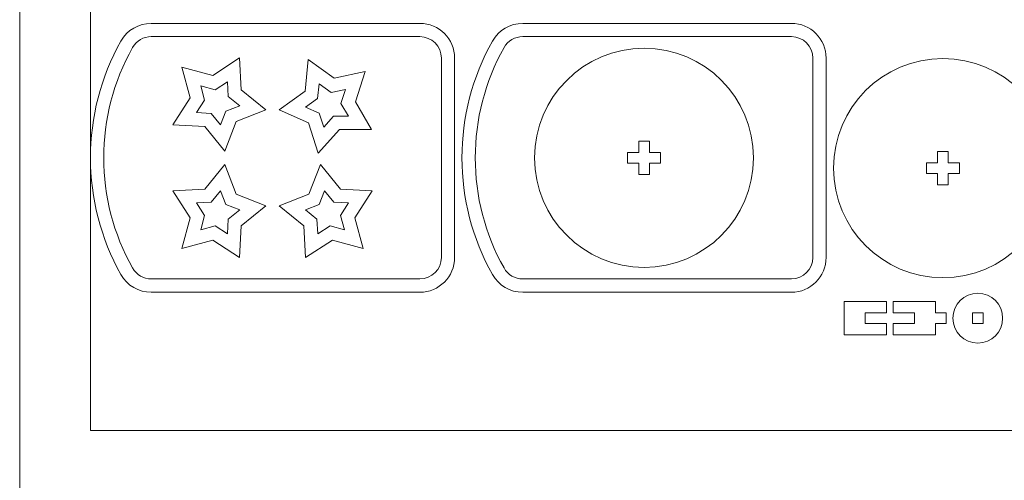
# Model space of a CAD drawing. Header units: millimetres. Extents: x -762 to 758, y -361 to 1446.
# Tile 13 of 150: x -762 to -483, y 332 to 462. Entities that reach past the tile are written whole.
import ezdxf

# ---------------------------------------------------------------- set-up
doc = ezdxf.new("R2010")
doc.units = ezdxf.units.MM
doc.header["$MEASUREMENT"] = 0
doc.layers.add('Layer 1', color=7, linetype='Continuous')

msp = doc.modelspace()

# ---------------------------------------------------------------- linework, layer by layer
at = {"layer": 'Layer 1', "color": 250, "lineweight": 9}
for points, knots in [([(-761.5629, 1446.3852), (-761.5629, 1446.3852), (758.4371, 1446.3852), (758.4371, 1446.3852), (758.4371, 1446.3852), (758.4371, 1446.3852), (758.4371, 36.3852), (758.4371, 36.3852), (758.4371, 36.3852), (758.4371, 36.3852), (-761.5629, 36.3852), (-761.5629, 36.3852), (-761.5629, 36.3852), (-761.5629, 36.3852), (-761.5629, 1446.3852), (-761.5629, 1446.3852)], [0, 0, 0, 0, 0.2, 0.2, 0.2, 0.2, 0.4, 0.4, 0.4, 0.4, 0.6, 0.6, 0.6, 0.6, 1, 1, 1, 1]), ([(-648.4715, 385.385), (-643.0437, 385.385), (-638.6277, 389.801), (-638.6277, 395.2288), (-638.6277, 395.2288), (-638.6277, 395.2288), (-638.6277, 451.4788), (-638.6277, 451.4788), (-638.6277, 451.4788), (-638.6277, 456.9066), (-643.0437, 461.3226), (-648.4715, 461.3226), (-648.4715, 461.3226), (-648.4715, 461.3226), (-724.3576, 461.3226), (-724.3576, 461.3226), (-724.3576, 461.3226), (-727.9582, 461.3226), (-731.1706, 459.447), (-732.9374, 456.3092), (-732.9374, 456.3092), (-744.4381, 435.8833), (-744.4379, 410.8243), (-732.9371, 390.3985), (-732.9371, 390.3985), (-731.1704, 387.2607), (-727.9582, 385.385), (-724.3576, 385.385), (-724.3576, 385.385), (-724.3576, 385.385), (-648.4715, 385.385), (-648.4715, 385.385)], [0, 0, 0, 0, 0.11111111, 0.11111111, 0.11111111, 0.11111111, 0.22222222, 0.22222222, 0.22222222, 0.22222222, 0.33333333, 0.33333333, 0.33333333, 0.33333333, 0.44444444, 0.44444444, 0.44444444, 0.44444444, 0.55555556, 0.55555556, 0.55555556, 0.55555556, 0.66666667, 0.66666667, 0.66666667, 0.66666667, 0.77777778, 0.77777778, 0.77777778, 0.77777778, 1, 1, 1, 1]), ([(-543.4738, 385.385), (-538.0461, 385.385), (-533.6301, 389.801), (-533.6301, 395.2287), (-533.6301, 395.2287), (-533.6301, 395.2287), (-533.6301, 451.4787), (-533.6301, 451.4787), (-533.6301, 451.4787), (-533.6301, 456.9065), (-538.0461, 461.3225), (-543.4738, 461.3225), (-543.4738, 461.3225), (-543.4738, 461.3225), (-619.36, 461.3225), (-619.36, 461.3225), (-619.36, 461.3225), (-622.9606, 461.3225), (-626.173, 459.4469), (-627.9397, 456.3091), (-627.9397, 456.3091), (-639.4404, 435.8832), (-639.4402, 410.8242), (-627.9395, 390.3984), (-627.9395, 390.3984), (-626.1727, 387.2606), (-622.9606, 385.385), (-619.36, 385.385), (-619.36, 385.385), (-619.36, 385.385), (-543.4738, 385.385), (-543.4738, 385.385)], [0, 0, 0, 0, 0.11111111, 0.11111111, 0.11111111, 0.11111111, 0.22222222, 0.22222222, 0.22222222, 0.22222222, 0.33333333, 0.33333333, 0.33333333, 0.33333333, 0.44444444, 0.44444444, 0.44444444, 0.44444444, 0.55555556, 0.55555556, 0.55555556, 0.55555556, 0.66666667, 0.66666667, 0.66666667, 0.66666667, 0.77777778, 0.77777778, 0.77777778, 0.77777778, 1, 1, 1, 1]), ([(-648.4715, 389.135), (-648.4715, 389.135), (-724.3576, 389.135), (-724.3576, 389.135), (-724.3576, 389.135), (-726.6042, 389.135), (-728.5671, 390.2805), (-729.6694, 392.2384), (-729.6694, 392.2384), (-740.5272, 411.5223), (-740.5274, 435.1854), (-729.6697, 454.4694), (-729.6697, 454.4694), (-728.5673, 456.4273), (-726.6043, 457.5726), (-724.3576, 457.5726), (-724.3576, 457.5726), (-724.3576, 457.5726), (-648.4715, 457.5726), (-648.4715, 457.5726), (-648.4715, 457.5726), (-645.1135, 457.5726), (-642.3777, 454.8368), (-642.3777, 451.4788), (-642.3777, 451.4788), (-642.3777, 451.4788), (-642.3777, 395.2288), (-642.3777, 395.2288), (-642.3777, 395.2288), (-642.3777, 391.8709), (-645.1135, 389.135), (-648.4715, 389.135)], [0, 0, 0, 0, 0.11111111, 0.11111111, 0.11111111, 0.11111111, 0.22222222, 0.22222222, 0.22222222, 0.22222222, 0.33333333, 0.33333333, 0.33333333, 0.33333333, 0.44444444, 0.44444444, 0.44444444, 0.44444444, 0.55555556, 0.55555556, 0.55555556, 0.55555556, 0.66666667, 0.66666667, 0.66666667, 0.66666667, 0.77777778, 0.77777778, 0.77777778, 0.77777778, 1, 1, 1, 1]), ([(-543.4738, 389.135), (-543.4738, 389.135), (-619.36, 389.135), (-619.36, 389.135), (-619.36, 389.135), (-621.6065, 389.135), (-623.5695, 390.2804), (-624.6718, 392.2383), (-624.6718, 392.2383), (-635.5295, 411.5222), (-635.5297, 435.1853), (-624.6721, 454.4693), (-624.6721, 454.4693), (-623.5697, 456.4272), (-621.6066, 457.5725), (-619.36, 457.5725), (-619.36, 457.5725), (-619.36, 457.5725), (-543.4738, 457.5725), (-543.4738, 457.5725), (-543.4738, 457.5725), (-540.1159, 457.5725), (-537.3801, 454.8367), (-537.3801, 451.4787), (-537.3801, 451.4787), (-537.3801, 451.4787), (-537.3801, 395.2287), (-537.3801, 395.2287), (-537.3801, 395.2287), (-537.3801, 391.8708), (-540.1159, 389.135), (-543.4738, 389.135)], [0, 0, 0, 0, 0.11111111, 0.11111111, 0.11111111, 0.11111111, 0.22222222, 0.22222222, 0.22222222, 0.22222222, 0.33333333, 0.33333333, 0.33333333, 0.33333333, 0.44444444, 0.44444444, 0.44444444, 0.44444444, 0.55555556, 0.55555556, 0.55555556, 0.55555556, 0.66666667, 0.66666667, 0.66666667, 0.66666667, 0.77777778, 0.77777778, 0.77777778, 0.77777778, 1, 1, 1, 1]), ([(-616.0352, 423.3537), (-616.0352, 406.2703), (-602.1811, 392.4162), (-585.0976, 392.4162), (-585.0976, 392.4162), (-568.0142, 392.4162), (-554.1601, 406.2703), (-554.1601, 423.3537), (-554.1601, 423.3537), (-554.1601, 440.4371), (-568.0142, 454.2912), (-585.0976, 454.2912), (-585.0976, 454.2912), (-602.1811, 454.2912), (-616.0352, 440.4371), (-616.0352, 423.3537)], [0, 0, 0, 0, 0.2, 0.2, 0.2, 0.2, 0.4, 0.4, 0.4, 0.4, 0.6, 0.6, 0.6, 0.6, 1, 1, 1, 1]), ([(-715.7095, 448.968), (-715.7095, 448.968), (-713.3707, 440.2618), (-713.3707, 440.2618), (-713.3707, 440.2618), (-713.3707, 440.2618), (-718.2854, 432.7045), (-718.2854, 432.7045), (-718.2854, 432.7045), (-718.2854, 432.7045), (-709.2824, 432.2384), (-709.2824, 432.2384), (-709.2824, 432.2384), (-709.2824, 432.2384), (-703.6137, 425.2289), (-703.6137, 425.2289), (-703.6137, 425.2289), (-703.6137, 425.2289), (-700.3886, 433.6471), (-700.3886, 433.6471), (-700.3886, 433.6471), (-700.3886, 433.6471), (-691.9704, 436.8723), (-691.9704, 436.8723), (-691.9704, 436.8723), (-691.9704, 436.8723), (-698.9799, 442.5412), (-698.9799, 442.5412), (-698.9799, 442.5412), (-698.9799, 442.5412), (-699.4459, 451.5439), (-699.4459, 451.5439), (-699.4459, 451.5439), (-699.4459, 451.5439), (-707.0033, 446.6292), (-707.0033, 446.6292), (-707.0033, 446.6292), (-707.0033, 446.6292), (-715.7095, 448.968), (-715.7095, 448.968)], [0, 0, 0, 0, 0.09090909, 0.09090909, 0.09090909, 0.09090909, 0.18181818, 0.18181818, 0.18181818, 0.18181818, 0.27272727, 0.27272727, 0.27272727, 0.27272727, 0.36363636, 0.36363636, 0.36363636, 0.36363636, 0.45454545, 0.45454545, 0.45454545, 0.45454545, 0.54545455, 0.54545455, 0.54545455, 0.54545455, 0.63636364, 0.63636364, 0.63636364, 0.63636364, 0.72727273, 0.72727273, 0.72727273, 0.72727273, 0.81818182, 0.81818182, 0.81818182, 0.81818182, 1, 1, 1, 1]), ([(-662.1595, 431.3329), (-662.1595, 431.3329), (-666.672, 439.1371), (-666.672, 439.1371), (-666.672, 439.1371), (-666.672, 439.1371), (-663.8807, 447.709), (-663.8807, 447.709), (-663.8807, 447.709), (-663.8807, 447.709), (-672.6973, 445.8291), (-672.6973, 445.8291), (-672.6973, 445.8291), (-672.6973, 445.8291), (-679.9872, 451.1325), (-679.9872, 451.1325), (-679.9872, 451.1325), (-679.9872, 451.1325), (-680.9237, 442.1664), (-680.9237, 442.1664), (-680.9237, 442.1664), (-680.9237, 442.1664), (-688.2204, 436.8723), (-688.2204, 436.8723), (-688.2204, 436.8723), (-688.2204, 436.8723), (-679.9825, 433.211), (-679.9825, 433.211), (-679.9825, 433.211), (-679.9825, 433.211), (-677.2022, 424.6355), (-677.2022, 424.6355), (-677.2022, 424.6355), (-677.2022, 424.6355), (-671.1744, 431.3387), (-671.1744, 431.3387), (-671.1744, 431.3387), (-671.1744, 431.3387), (-662.1595, 431.3329), (-662.1595, 431.3329)], [0, 0, 0, 0, 0.09090909, 0.09090909, 0.09090909, 0.09090909, 0.18181818, 0.18181818, 0.18181818, 0.18181818, 0.27272727, 0.27272727, 0.27272727, 0.27272727, 0.36363636, 0.36363636, 0.36363636, 0.36363636, 0.45454545, 0.45454545, 0.45454545, 0.45454545, 0.54545455, 0.54545455, 0.54545455, 0.54545455, 0.63636364, 0.63636364, 0.63636364, 0.63636364, 0.72727273, 0.72727273, 0.72727273, 0.72727273, 0.81818182, 0.81818182, 0.81818182, 0.81818182, 1, 1, 1, 1]), ([(-531.5676, 420.4476), (-531.5676, 403.3642), (-517.7135, 389.51), (-500.6301, 389.51), (-500.6301, 389.51), (-483.5466, 389.51), (-469.6925, 403.3642), (-469.6925, 420.4476), (-469.6925, 420.4476), (-469.6925, 437.531), (-483.5466, 451.3851), (-500.6301, 451.3851), (-500.6301, 451.3851), (-517.7135, 451.3851), (-531.5676, 437.531), (-531.5676, 420.4476)], [0, 0, 0, 0, 0.2, 0.2, 0.2, 0.2, 0.4, 0.4, 0.4, 0.4, 0.6, 0.6, 0.6, 0.6, 1, 1, 1, 1]), ([(-706.361, 442.5737), (-706.361, 442.5737), (-702.8547, 444.8539), (-702.8547, 444.8539), (-702.8547, 444.8539), (-702.8547, 444.8539), (-702.6384, 440.6771), (-702.6384, 440.6771), (-702.6384, 440.6771), (-702.6384, 440.6771), (-699.3863, 438.0469), (-699.3863, 438.0469), (-699.3863, 438.0469), (-699.3863, 438.0469), (-703.292, 436.5505), (-703.292, 436.5505), (-703.292, 436.5505), (-703.292, 436.5505), (-704.7884, 432.6448), (-704.7884, 432.6448), (-704.7884, 432.6448), (-704.7884, 432.6448), (-707.4184, 435.8969), (-707.4184, 435.8969), (-707.4184, 435.8969), (-707.4184, 435.8969), (-711.5953, 436.1132), (-711.5953, 436.1132), (-711.5953, 436.1132), (-711.5953, 436.1132), (-709.3152, 439.6196), (-709.3152, 439.6196), (-709.3152, 439.6196), (-709.3152, 439.6196), (-710.4003, 443.6589), (-710.4003, 443.6589), (-710.4003, 443.6589), (-710.4003, 443.6589), (-706.361, 442.5737), (-706.361, 442.5737)], [0, 0, 0, 0, 0.09090909, 0.09090909, 0.09090909, 0.09090909, 0.18181818, 0.18181818, 0.18181818, 0.18181818, 0.27272727, 0.27272727, 0.27272727, 0.27272727, 0.36363636, 0.36363636, 0.36363636, 0.36363636, 0.45454545, 0.45454545, 0.45454545, 0.45454545, 0.54545455, 0.54545455, 0.54545455, 0.54545455, 0.63636364, 0.63636364, 0.63636364, 0.63636364, 0.72727273, 0.72727273, 0.72727273, 0.72727273, 0.81818182, 0.81818182, 0.81818182, 0.81818182, 1, 1, 1, 1]), ([(-672.8444, 435.0897), (-672.8444, 435.0897), (-675.6412, 431.9798), (-675.6412, 431.9798), (-675.6412, 431.9798), (-675.6412, 431.9798), (-676.9312, 435.9584), (-676.9312, 435.9584), (-676.9312, 435.9584), (-676.9312, 435.9584), (-680.7531, 437.6571), (-680.7531, 437.6571), (-680.7531, 437.6571), (-680.7531, 437.6571), (-677.3678, 440.1133), (-677.3678, 440.1133), (-677.3678, 440.1133), (-677.3678, 440.1133), (-676.9333, 444.2733), (-676.9333, 444.2733), (-676.9333, 444.2733), (-676.9333, 444.2733), (-673.551, 441.8127), (-673.551, 441.8127), (-673.551, 441.8127), (-673.551, 441.8127), (-669.4605, 442.6849), (-669.4605, 442.6849), (-669.4605, 442.6849), (-669.4605, 442.6849), (-670.7555, 438.7079), (-670.7555, 438.7079), (-670.7555, 438.7079), (-670.7555, 438.7079), (-668.6619, 435.087), (-668.6619, 435.087), (-668.6619, 435.087), (-668.6619, 435.087), (-672.8444, 435.0897), (-672.8444, 435.0897)], [0, 0, 0, 0, 0.09090909, 0.09090909, 0.09090909, 0.09090909, 0.18181818, 0.18181818, 0.18181818, 0.18181818, 0.27272727, 0.27272727, 0.27272727, 0.27272727, 0.36363636, 0.36363636, 0.36363636, 0.36363636, 0.45454545, 0.45454545, 0.45454545, 0.45454545, 0.54545455, 0.54545455, 0.54545455, 0.54545455, 0.63636364, 0.63636364, 0.63636364, 0.63636364, 0.72727273, 0.72727273, 0.72727273, 0.72727273, 0.81818182, 0.81818182, 0.81818182, 0.81818182, 1, 1, 1, 1]), ([(-586.5976, 424.8537), (-586.5976, 424.8537), (-586.5976, 428.0412), (-586.5976, 428.0412), (-586.5976, 428.0412), (-586.5976, 428.0412), (-583.5976, 428.0412), (-583.5976, 428.0412), (-583.5976, 428.0412), (-583.5976, 428.0412), (-583.5976, 424.8537), (-583.5976, 424.8537), (-583.5976, 424.8537), (-583.5976, 424.8537), (-580.4101, 424.8537), (-580.4101, 424.8537), (-580.4101, 424.8537), (-580.4101, 424.8537), (-580.4101, 421.8537), (-580.4101, 421.8537), (-580.4101, 421.8537), (-580.4101, 421.8537), (-583.5976, 421.8537), (-583.5976, 421.8537), (-583.5976, 421.8537), (-583.5976, 421.8537), (-583.5976, 418.6662), (-583.5976, 418.6662), (-583.5976, 418.6662), (-583.5976, 418.6662), (-586.5976, 418.6662), (-586.5976, 418.6662), (-586.5976, 418.6662), (-586.5976, 418.6662), (-586.5976, 421.8537), (-586.5976, 421.8537), (-586.5976, 421.8537), (-586.5976, 421.8537), (-589.7851, 421.8537), (-589.7851, 421.8537), (-589.7851, 421.8537), (-589.7851, 421.8537), (-589.7851, 424.8537), (-589.7851, 424.8537), (-589.7851, 424.8537), (-589.7851, 424.8537), (-586.5976, 424.8537), (-586.5976, 424.8537)], [0, 0, 0, 0, 0.07692308, 0.07692308, 0.07692308, 0.07692308, 0.15384615, 0.15384615, 0.15384615, 0.15384615, 0.23076923, 0.23076923, 0.23076923, 0.23076923, 0.30769231, 0.30769231, 0.30769231, 0.30769231, 0.38461538, 0.38461538, 0.38461538, 0.38461538, 0.46153846, 0.46153846, 0.46153846, 0.46153846, 0.53846154, 0.53846154, 0.53846154, 0.53846154, 0.61538462, 0.61538462, 0.61538462, 0.61538462, 0.69230769, 0.69230769, 0.69230769, 0.69230769, 0.76923077, 0.76923077, 0.76923077, 0.76923077, 0.84615385, 0.84615385, 0.84615385, 0.84615385, 1, 1, 1, 1]), ([(-502.1301, 421.9476), (-502.1301, 421.9476), (-502.1301, 425.1351), (-502.1301, 425.1351), (-502.1301, 425.1351), (-502.1301, 425.1351), (-499.1301, 425.1351), (-499.1301, 425.1351), (-499.1301, 425.1351), (-499.1301, 425.1351), (-499.1301, 421.9476), (-499.1301, 421.9476), (-499.1301, 421.9476), (-499.1301, 421.9476), (-495.9426, 421.9476), (-495.9426, 421.9476), (-495.9426, 421.9476), (-495.9426, 421.9476), (-495.9426, 418.9476), (-495.9426, 418.9476), (-495.9426, 418.9476), (-495.9426, 418.9476), (-499.1301, 418.9476), (-499.1301, 418.9476), (-499.1301, 418.9476), (-499.1301, 418.9476), (-499.1301, 415.7601), (-499.1301, 415.7601), (-499.1301, 415.7601), (-499.1301, 415.7601), (-502.1301, 415.7601), (-502.1301, 415.7601), (-502.1301, 415.7601), (-502.1301, 415.7601), (-502.1301, 418.9476), (-502.1301, 418.9476), (-502.1301, 418.9476), (-502.1301, 418.9476), (-505.3176, 418.9476), (-505.3176, 418.9476), (-505.3176, 418.9476), (-505.3176, 418.9476), (-505.3176, 421.9476), (-505.3176, 421.9476), (-505.3176, 421.9476), (-505.3176, 421.9476), (-502.1301, 421.9476), (-502.1301, 421.9476)], [0, 0, 0, 0, 0.07692308, 0.07692308, 0.07692308, 0.07692308, 0.15384615, 0.15384615, 0.15384615, 0.15384615, 0.23076923, 0.23076923, 0.23076923, 0.23076923, 0.30769231, 0.30769231, 0.30769231, 0.30769231, 0.38461538, 0.38461538, 0.38461538, 0.38461538, 0.46153846, 0.46153846, 0.46153846, 0.46153846, 0.53846154, 0.53846154, 0.53846154, 0.53846154, 0.61538462, 0.61538462, 0.61538462, 0.61538462, 0.69230769, 0.69230769, 0.69230769, 0.69230769, 0.76923077, 0.76923077, 0.76923077, 0.76923077, 0.84615385, 0.84615385, 0.84615385, 0.84615385, 1, 1, 1, 1]), ([(-715.7095, 397.7398), (-715.7095, 397.7398), (-707.0033, 400.0786), (-707.0033, 400.0786), (-707.0033, 400.0786), (-707.0033, 400.0786), (-699.4459, 395.1639), (-699.4459, 395.1639), (-699.4459, 395.1639), (-699.4459, 395.1639), (-698.9799, 404.1668), (-698.9799, 404.1668), (-698.9799, 404.1668), (-698.9799, 404.1668), (-691.9704, 409.8355), (-691.9704, 409.8355), (-691.9704, 409.8355), (-691.9704, 409.8355), (-700.3886, 413.0607), (-700.3886, 413.0607), (-700.3886, 413.0607), (-700.3886, 413.0607), (-703.6137, 421.4789), (-703.6137, 421.4789), (-703.6137, 421.4789), (-703.6137, 421.4789), (-709.2826, 414.4694), (-709.2826, 414.4694), (-709.2826, 414.4694), (-709.2826, 414.4694), (-718.2854, 414.0034), (-718.2854, 414.0034), (-718.2854, 414.0034), (-718.2854, 414.0034), (-713.3707, 406.446), (-713.3707, 406.446), (-713.3707, 406.446), (-713.3707, 406.446), (-715.7095, 397.7398), (-715.7095, 397.7398)], [0, 0, 0, 0, 0.09090909, 0.09090909, 0.09090909, 0.09090909, 0.18181818, 0.18181818, 0.18181818, 0.18181818, 0.27272727, 0.27272727, 0.27272727, 0.27272727, 0.36363636, 0.36363636, 0.36363636, 0.36363636, 0.45454545, 0.45454545, 0.45454545, 0.45454545, 0.54545455, 0.54545455, 0.54545455, 0.54545455, 0.63636364, 0.63636364, 0.63636364, 0.63636364, 0.72727273, 0.72727273, 0.72727273, 0.72727273, 0.81818182, 0.81818182, 0.81818182, 0.81818182, 1, 1, 1, 1]), ([(-664.4813, 397.7397), (-664.4813, 397.7397), (-666.8201, 406.446), (-666.8201, 406.446), (-666.8201, 406.446), (-666.8201, 406.446), (-661.9054, 414.0033), (-661.9054, 414.0033), (-661.9054, 414.0033), (-661.9054, 414.0033), (-670.9081, 414.4693), (-670.9081, 414.4693), (-670.9081, 414.4693), (-670.9081, 414.4693), (-676.577, 421.4788), (-676.577, 421.4788), (-676.577, 421.4788), (-676.577, 421.4788), (-679.8022, 413.0606), (-679.8022, 413.0606), (-679.8022, 413.0606), (-679.8022, 413.0606), (-688.2204, 409.8354), (-688.2204, 409.8354), (-688.2204, 409.8354), (-688.2204, 409.8354), (-681.2109, 404.1667), (-681.2109, 404.1667), (-681.2109, 404.1667), (-681.2109, 404.1667), (-680.7448, 395.1638), (-680.7448, 395.1638), (-680.7448, 395.1638), (-680.7448, 395.1638), (-673.1875, 400.0786), (-673.1875, 400.0786), (-673.1875, 400.0786), (-673.1875, 400.0786), (-664.4813, 397.7397), (-664.4813, 397.7397)], [0, 0, 0, 0, 0.09090909, 0.09090909, 0.09090909, 0.09090909, 0.18181818, 0.18181818, 0.18181818, 0.18181818, 0.27272727, 0.27272727, 0.27272727, 0.27272727, 0.36363636, 0.36363636, 0.36363636, 0.36363636, 0.45454545, 0.45454545, 0.45454545, 0.45454545, 0.54545455, 0.54545455, 0.54545455, 0.54545455, 0.63636364, 0.63636364, 0.63636364, 0.63636364, 0.72727273, 0.72727273, 0.72727273, 0.72727273, 0.81818182, 0.81818182, 0.81818182, 0.81818182, 1, 1, 1, 1]), ([(-709.3152, 407.0883), (-709.3152, 407.0883), (-711.5953, 410.5946), (-711.5953, 410.5946), (-711.5953, 410.5946), (-711.5953, 410.5946), (-707.4185, 410.8109), (-707.4185, 410.8109), (-707.4185, 410.8109), (-707.4185, 410.8109), (-704.7883, 414.063), (-704.7883, 414.063), (-704.7883, 414.063), (-704.7883, 414.063), (-703.292, 410.1573), (-703.292, 410.1573), (-703.292, 410.1573), (-703.292, 410.1573), (-699.3863, 408.6608), (-699.3863, 408.6608), (-699.3863, 408.6608), (-699.3863, 408.6608), (-702.6384, 406.0309), (-702.6384, 406.0309), (-702.6384, 406.0309), (-702.6384, 406.0309), (-702.8547, 401.8539), (-702.8547, 401.8539), (-702.8547, 401.8539), (-702.8547, 401.8539), (-706.361, 404.1341), (-706.361, 404.1341), (-706.361, 404.1341), (-706.361, 404.1341), (-710.4003, 403.049), (-710.4003, 403.049), (-710.4003, 403.049), (-710.4003, 403.049), (-709.3152, 407.0883), (-709.3152, 407.0883)], [0, 0, 0, 0, 0.09090909, 0.09090909, 0.09090909, 0.09090909, 0.18181818, 0.18181818, 0.18181818, 0.18181818, 0.27272727, 0.27272727, 0.27272727, 0.27272727, 0.36363636, 0.36363636, 0.36363636, 0.36363636, 0.45454545, 0.45454545, 0.45454545, 0.45454545, 0.54545455, 0.54545455, 0.54545455, 0.54545455, 0.63636364, 0.63636364, 0.63636364, 0.63636364, 0.72727273, 0.72727273, 0.72727273, 0.72727273, 0.81818182, 0.81818182, 0.81818182, 0.81818182, 1, 1, 1, 1]), ([(-673.8298, 404.134), (-673.8298, 404.134), (-677.3362, 401.8538), (-677.3362, 401.8538), (-677.3362, 401.8538), (-677.3362, 401.8538), (-677.5524, 406.0309), (-677.5524, 406.0309), (-677.5524, 406.0309), (-677.5524, 406.0309), (-680.8045, 408.6608), (-680.8045, 408.6608), (-680.8045, 408.6608), (-680.8045, 408.6608), (-676.8987, 410.1572), (-676.8987, 410.1572), (-676.8987, 410.1572), (-676.8987, 410.1572), (-675.4024, 414.063), (-675.4024, 414.063), (-675.4024, 414.063), (-675.4024, 414.063), (-672.7722, 410.8108), (-672.7722, 410.8108), (-672.7722, 410.8108), (-672.7722, 410.8108), (-668.5954, 410.5946), (-668.5954, 410.5946), (-668.5954, 410.5946), (-668.5954, 410.5946), (-670.8756, 407.0883), (-670.8756, 407.0883), (-670.8756, 407.0883), (-670.8756, 407.0883), (-669.7905, 403.049), (-669.7905, 403.049), (-669.7905, 403.049), (-669.7905, 403.049), (-673.8298, 404.134), (-673.8298, 404.134)], [0, 0, 0, 0, 0.09090909, 0.09090909, 0.09090909, 0.09090909, 0.18181818, 0.18181818, 0.18181818, 0.18181818, 0.27272727, 0.27272727, 0.27272727, 0.27272727, 0.36363636, 0.36363636, 0.36363636, 0.36363636, 0.45454545, 0.45454545, 0.45454545, 0.45454545, 0.54545455, 0.54545455, 0.54545455, 0.54545455, 0.63636364, 0.63636364, 0.63636364, 0.63636364, 0.72727273, 0.72727273, 0.72727273, 0.72727273, 0.81818182, 0.81818182, 0.81818182, 0.81818182, 1, 1, 1, 1]), ([(-490.7863, 385.1038), (-494.6696, 385.1038), (-497.8176, 381.9559), (-497.8176, 378.0725), (-497.8176, 378.0725), (-497.8176, 374.1892), (-494.6696, 371.0413), (-490.7863, 371.0413), (-490.7863, 371.0413), (-486.903, 371.0413), (-483.755, 374.1892), (-483.755, 378.0725), (-483.755, 378.0725), (-483.755, 381.9559), (-486.903, 385.1038), (-490.7863, 385.1038)], [0, 0, 0, 0, 0.2, 0.2, 0.2, 0.2, 0.4, 0.4, 0.4, 0.4, 0.6, 0.6, 0.6, 0.6, 1, 1, 1, 1]), ([(-516.5676, 379.5725), (-516.5676, 379.5725), (-516.5676, 382.76), (-516.5676, 382.76), (-516.5676, 382.76), (-516.5676, 382.76), (-528.5676, 382.76), (-528.5676, 382.76), (-528.5676, 382.76), (-528.5676, 382.76), (-528.5676, 373.385), (-528.5676, 373.385), (-528.5676, 373.385), (-528.5676, 373.385), (-516.5676, 373.385), (-516.5676, 373.385), (-516.5676, 373.385), (-516.5676, 373.385), (-516.5676, 376.5725), (-516.5676, 376.5725), (-516.5676, 376.5725), (-516.5676, 376.5725), (-522.5676, 376.5725), (-522.5676, 376.5725), (-522.5676, 376.5725), (-522.5676, 376.5725), (-522.5676, 379.5725), (-522.5676, 379.5725), (-522.5676, 379.5725), (-522.5676, 379.5725), (-516.5676, 379.5725), (-516.5676, 379.5725)], [0, 0, 0, 0, 0.11111111, 0.11111111, 0.11111111, 0.11111111, 0.22222222, 0.22222222, 0.22222222, 0.22222222, 0.33333333, 0.33333333, 0.33333333, 0.33333333, 0.44444444, 0.44444444, 0.44444444, 0.44444444, 0.55555556, 0.55555556, 0.55555556, 0.55555556, 0.66666667, 0.66666667, 0.66666667, 0.66666667, 0.77777778, 0.77777778, 0.77777778, 0.77777778, 1, 1, 1, 1]), ([(-502.6926, 382.76), (-502.6926, 382.76), (-514.6926, 382.76), (-514.6926, 382.76), (-514.6926, 382.76), (-514.6926, 382.76), (-514.6926, 379.5725), (-514.6926, 379.5725), (-514.6926, 379.5725), (-512.7238, 379.5725), (-510.7551, 379.5725), (-508.7863, 379.5725), (-508.7863, 379.5725), (-508.7863, 379.5725), (-508.6926, 379.5725), (-508.6926, 379.5725), (-508.6926, 379.5725), (-508.6926, 379.5725), (-508.6926, 376.5725), (-508.6926, 376.5725), (-508.6926, 376.5725), (-508.6926, 376.5725), (-514.6926, 376.5725), (-514.6926, 376.5725), (-514.6926, 376.5725), (-514.6926, 376.5725), (-514.6926, 373.385), (-514.6926, 373.385), (-514.6926, 373.385), (-514.6926, 373.385), (-502.6926, 373.385), (-502.6926, 373.385), (-502.6926, 373.385), (-502.6926, 373.385), (-502.6926, 376.5725), (-502.6926, 376.5725), (-502.6926, 376.5725), (-502.6926, 376.5725), (-499.6926, 376.5725), (-499.6926, 376.5725), (-499.6926, 376.5725), (-499.6926, 376.5725), (-499.6926, 379.5725), (-499.6926, 379.5725), (-499.6926, 379.5725), (-499.6926, 379.5725), (-502.6926, 379.5725), (-502.6926, 379.5725), (-502.6926, 379.5725), (-502.6926, 379.5725), (-502.6926, 382.76), (-502.6926, 382.76)], [0, 0, 0, 0, 0.07142857, 0.07142857, 0.07142857, 0.07142857, 0.14285714, 0.14285714, 0.14285714, 0.14285714, 0.21428571, 0.21428571, 0.21428571, 0.21428571, 0.28571429, 0.28571429, 0.28571429, 0.28571429, 0.35714286, 0.35714286, 0.35714286, 0.35714286, 0.42857143, 0.42857143, 0.42857143, 0.42857143, 0.5, 0.5, 0.5, 0.5, 0.57142857, 0.57142857, 0.57142857, 0.57142857, 0.64285714, 0.64285714, 0.64285714, 0.64285714, 0.71428571, 0.71428571, 0.71428571, 0.71428571, 0.78571429, 0.78571429, 0.78571429, 0.78571429, 0.85714286, 0.85714286, 0.85714286, 0.85714286, 1, 1, 1, 1]), ([(-492.2863, 379.5725), (-492.2863, 379.5725), (-489.2863, 379.5725), (-489.2863, 379.5725), (-489.2863, 379.5725), (-489.2863, 379.5725), (-489.2863, 376.5725), (-489.2863, 376.5725), (-489.2863, 376.5725), (-489.2863, 376.5725), (-492.2863, 376.5725), (-492.2863, 376.5725), (-492.2863, 376.5725), (-492.2863, 376.5725), (-492.2863, 379.5725), (-492.2863, 379.5725)], [0, 0, 0, 0, 0.2, 0.2, 0.2, 0.2, 0.4, 0.4, 0.4, 0.4, 0.6, 0.6, 0.6, 0.6, 1, 1, 1, 1])]:
    msp.add_open_spline(points, degree=3, knots=knots, dxfattribs=at)
at = {"layer": 'Layer 1', "color": 240, "lineweight": 9}
msp.add_open_spline([(-741.5629, 616.3852), (-741.5629, 616.3852), (-261.5629, 616.3852), (-261.5629, 616.3852), (-261.5629, 616.3852), (-261.5629, 616.3852), (-261.5629, 346.3852), (-261.5629, 346.3852), (-261.5629, 346.3852), (-261.5629, 346.3852), (-741.5629, 346.3852), (-741.5629, 346.3852), (-741.5629, 346.3852), (-741.5629, 346.3852), (-741.5629, 616.3852), (-741.5629, 616.3852)], degree=3, knots=[0, 0, 0, 0, 0.2, 0.2, 0.2, 0.2, 0.4, 0.4, 0.4, 0.4, 0.6, 0.6, 0.6, 0.6, 1, 1, 1, 1], dxfattribs=at)

doc.saveas('drawing.dxf')
